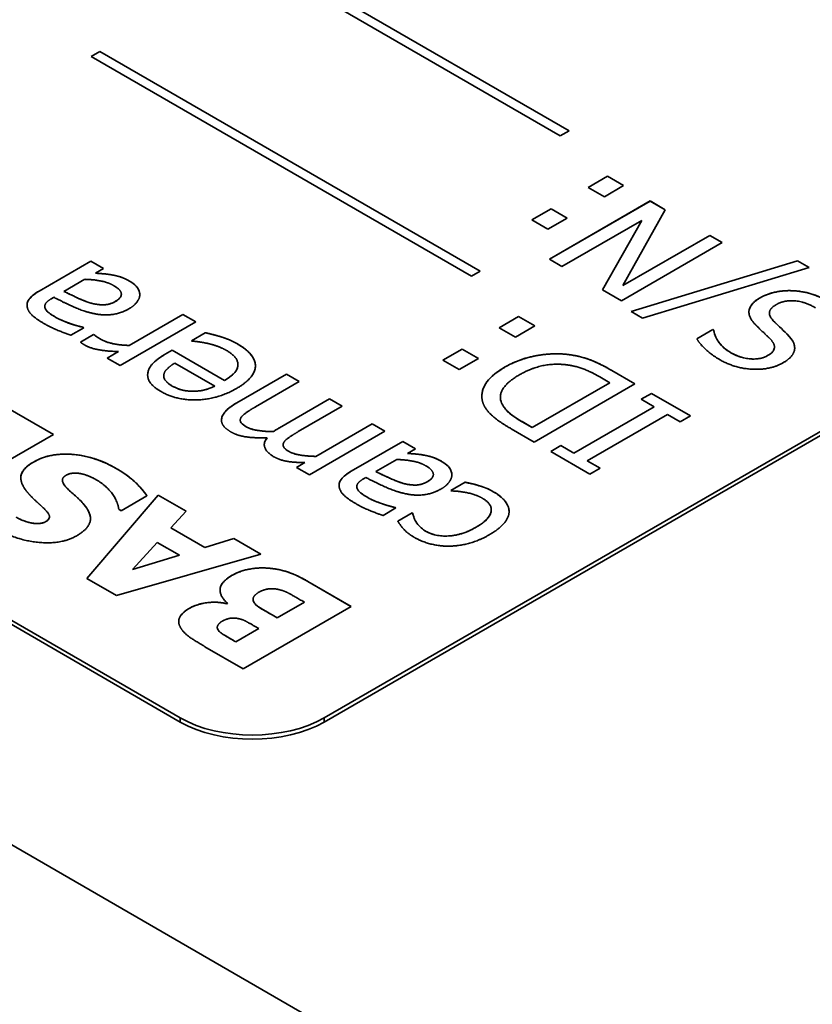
# Model space of a CAD drawing. Header units: millimetres. Extents: x 0 to 297, y 0 to 210.
# Tile 18 of 27: x 193.56 to 197.45, y 170.34 to 175.18. Entities that reach past the tile are written whole.
import ezdxf

# ---------------------------------------------------------------- set-up
doc = ezdxf.new("R2010")
doc.units = ezdxf.units.MM
doc.header["$LTSCALE"] = 0.5
doc.layers.add('Sichtbar (ISO)', color=7, linetype='Continuous', lineweight=35)
doc.layers.add('Sichtbar schmal (ISO)', color=7, linetype='Continuous', lineweight=35)

msp = doc.modelspace()

# ---------------------------------------------------------------- linework, layer by layer
at = {"layer": 'Sichtbar (ISO)'}
for p, q in [((182.7308, 177.3518), (196.1658, 169.5951)), ((196.2116, 174.6067), (193.2297, 176.3283)), ((193.2726, 176.353), (196.2545, 174.6314)), ((193.2726, 176.353), (196.2545, 174.6314)), ((194.345, 171.7486), (186.5669, 176.2393)), ((194.345, 171.7282), (186.5669, 176.2189)), ((193.9073, 174.996), (193.9502, 175.0208)), ((193.9073, 174.996), (193.9502, 175.0207)), ((193.9502, 175.0208), (195.8178, 173.9425)), ((193.9502, 175.0207), (193.9502, 175.0208)), ((193.9502, 175.0207), (195.8178, 173.9425)), ((195.7749, 173.9178), (193.9073, 174.996)), ((200.5322, 174.9125), (195.0521, 171.7486)), ((200.5322, 174.8921), (195.0521, 171.7282)), ((196.2545, 174.6314), (196.2116, 174.6067)), ((196.3484, 174.3531), (196.443, 174.4077)), ((196.3484, 174.3531), (196.443, 174.4077)), ((196.443, 174.4077), (196.5224, 174.3619)), ((196.443, 174.4077), (196.5224, 174.3619)), ((196.443, 174.4077), (196.443, 174.4077)), ((196.4278, 174.3072), (196.3484, 174.3531)), ((196.5224, 174.3619), (196.4278, 174.3072)), ((196.1582, 174.0006), (196.6532, 174.2864)), ((196.1583, 174.0006), (196.6532, 174.2863)), ((196.6532, 174.2864), (196.727, 174.2438)), ((196.6532, 174.2863), (196.6532, 174.2864)), ((196.6532, 174.2863), (196.727, 174.2437)), ((196.0716, 174.1933), (196.1663, 174.2479)), ((196.0716, 174.1933), (196.1663, 174.2479)), ((196.1663, 174.2479), (196.2457, 174.2021)), ((196.1663, 174.2479), (196.2456, 174.2021)), ((196.1663, 174.2479), (196.1663, 174.2479)), ((196.727, 174.2438), (196.5192, 173.8709)), ((196.151, 174.1474), (196.0716, 174.1933)), ((196.2457, 174.2021), (196.151, 174.1474)), ((196.6115, 174.1914), (196.2196, 173.9652)), ((196.419, 173.8501), (196.6115, 174.1914)), ((196.419, 173.8501), (196.6115, 174.1914)), ((196.6115, 174.1914), (196.6115, 174.1914)), ((196.5192, 173.8709), (196.946, 174.1173)), ((196.5192, 173.8709), (196.946, 174.1173)), ((196.946, 174.1173), (197.0074, 174.0819)), ((196.946, 174.1173), (197.0074, 174.0819)), ((196.946, 174.1173), (196.946, 174.1173)), ((197.0074, 174.0819), (196.5124, 173.7961)), ((196.2196, 173.9652), (196.1582, 174.0006)), ((193.6515, 173.8442), (193.9054, 173.9908)), ((193.6515, 173.8441), (193.9054, 173.9907)), ((193.9054, 173.9908), (193.968, 173.9546)), ((193.9054, 173.9907), (193.9054, 173.9908)), ((193.9054, 173.9907), (193.9679, 173.9546)), ((193.968, 173.9546), (193.9286, 173.9319)), ((196.559, 173.7438), (197.3772, 173.9925)), ((196.559, 173.7438), (197.3772, 173.9925)), ((197.4334, 173.9601), (196.6159, 173.7109)), ((197.3772, 173.9925), (197.4334, 173.9601)), ((197.3772, 173.9925), (197.4333, 173.9601)), ((197.3772, 173.9925), (197.3772, 173.9925)), ((193.8765, 173.9018), (193.7734, 173.8423)), ((193.9286, 173.9319), (193.9286, 173.9319)), ((194.0057, 173.924), (194.0057, 173.9241)), ((195.8178, 173.9425), (195.7749, 173.9178)), ((196.5192, 173.8709), (196.5192, 173.8709)), ((193.7237, 173.8136), (193.7116, 173.8067)), ((193.7734, 173.8423), (193.7734, 173.8423)), ((194.0553, 173.8287), (194.0553, 173.8288)), ((196.5124, 173.7961), (196.419, 173.8501)), ((193.679, 173.7686), (193.679, 173.7686)), ((194.0943, 173.5774), (194.3578, 173.7295)), ((194.0943, 173.5773), (194.3578, 173.7295)), ((194.3578, 173.7295), (194.4204, 173.6934)), ((194.3578, 173.7295), (194.4204, 173.6934)), ((194.3578, 173.7295), (194.3578, 173.7295)), ((195.9117, 173.6642), (196.0063, 173.7188)), ((195.9117, 173.6642), (196.0063, 173.7188)), ((196.0063, 173.7188), (196.0857, 173.673)), ((196.0063, 173.7188), (196.0857, 173.673)), ((196.0063, 173.7188), (196.0063, 173.7188)), ((196.6159, 173.7109), (196.559, 173.7438)), ((197.2385, 173.7359), (197.2385, 173.7359)), ((193.8717, 173.6642), (193.8079, 173.6274)), ((193.8681, 173.6663), (193.8717, 173.6642)), ((193.8681, 173.6663), (193.8717, 173.6642)), ((193.8681, 173.6663), (193.8681, 173.6663)), ((194.4204, 173.6934), (194.049, 173.479)), ((195.9911, 173.6183), (195.9117, 173.6642)), ((196.0857, 173.673), (195.9911, 173.6183)), ((193.854, 173.5938), (193.919, 173.6313)), ((193.8541, 173.5938), (193.919, 173.6313)), ((193.919, 173.6313), (193.9222, 173.6295)), ((193.919, 173.6313), (193.9222, 173.6295)), ((193.919, 173.6313), (193.919, 173.6313)), ((193.9222, 173.6295), (193.9222, 173.6295)), ((194.3996, 173.6003), (194.4677, 173.6397)), ((194.3996, 173.6003), (194.4677, 173.6396)), ((194.4677, 173.6396), (194.4677, 173.6397)), ((196.8822, 173.6095), (196.9609, 173.6549)), ((196.8823, 173.6094), (196.9609, 173.6548)), ((196.9609, 173.6549), (196.9657, 173.6521)), ((196.9609, 173.6548), (196.9609, 173.6549)), ((196.9609, 173.6548), (196.9657, 173.652)), ((196.9657, 173.652), (196.9657, 173.6521)), ((197.3247, 173.6342), (197.3247, 173.6342)), ((194.0943, 173.5773), (194.0943, 173.5774)), ((194.4032, 173.5982), (194.3996, 173.6003)), ((197.2635, 173.569), (197.2635, 173.569)), ((193.9864, 173.5151), (194.0418, 173.5471)), ((193.9864, 173.5151), (194.0418, 173.547)), ((194.049, 173.479), (193.9864, 173.5151)), ((194.0418, 173.547), (194.0418, 173.5471)), ((194.2704, 173.5336), (194.3045, 173.5533)), ((194.2704, 173.5336), (194.3045, 173.5533)), ((194.3045, 173.5533), (194.5616, 173.4049)), ((194.3045, 173.5533), (194.3045, 173.5533)), ((194.3045, 173.5533), (194.5616, 173.4048)), ((195.6349, 173.5044), (195.7295, 173.559)), ((195.6349, 173.5044), (195.7295, 173.559)), ((195.809, 173.5132), (195.7143, 173.4585)), ((195.7295, 173.559), (195.809, 173.5132)), ((195.7295, 173.559), (195.8089, 173.5132)), ((195.7295, 173.559), (195.7295, 173.559)), ((196.249, 173.5328), (196.249, 173.5329)), ((194.5139, 173.3773), (194.3177, 173.4905)), ((194.628, 173.483), (194.628, 173.483)), ((195.7143, 173.4585), (195.6349, 173.5044)), ((194.1846, 173.4363), (194.1846, 173.4364)), ((194.2636, 173.428), (194.2636, 173.428)), ((194.6218, 173.2946), (194.8665, 173.4359)), ((194.6218, 173.2946), (194.8665, 173.4359)), ((194.8665, 173.4359), (194.929, 173.3998)), ((194.8665, 173.4359), (194.8665, 173.4359)), ((194.8665, 173.4359), (194.929, 173.3997)), ((196.4552, 173.3939), (196.405, 173.4229)), ((196.464, 173.4546), (196.5779, 173.3888)), ((196.464, 173.4546), (196.5779, 173.3888)), ((194.5139, 173.3773), (194.5139, 173.3773)), ((194.5616, 173.4048), (194.5616, 173.4049)), ((194.929, 173.3998), (194.714, 173.2756)), ((196.0741, 173.1739), (196.4552, 173.3939)), ((196.0741, 173.1739), (196.4552, 173.3939)), ((196.5779, 173.3888), (196.0829, 173.103)), ((196.4552, 173.3939), (196.4552, 173.3939)), ((193.368, 173.3442), (193.7217, 173.14)), ((193.368, 173.3442), (193.7217, 173.14)), ((194.4092, 173.352), (194.4092, 173.3521)), ((195.9171, 173.3233), (195.9171, 173.3233)), ((196.6088, 173.3126), (196.6593, 173.3418)), ((196.6088, 173.3126), (196.6593, 173.3418)), ((196.6593, 173.3418), (196.8511, 173.2311)), ((196.6593, 173.3418), (196.6593, 173.3418)), ((196.6593, 173.3418), (196.851, 173.2311)), ((194.8324, 173.173), (195.077, 173.3143)), ((194.8324, 173.173), (195.077, 173.3143)), ((195.1396, 173.2782), (194.9246, 173.1541)), ((195.077, 173.3143), (195.1396, 173.2782)), ((195.077, 173.3143), (195.077, 173.3143)), ((195.077, 173.3143), (195.1396, 173.2782)), ((195.9229, 173.2955), (195.9229, 173.2955)), ((196.2779, 173.0489), (196.6718, 173.2763)), ((196.2779, 173.0488), (196.6718, 173.2762)), ((196.6718, 173.2763), (196.6088, 173.3126)), ((196.6718, 173.2762), (196.6718, 173.2763)), ((196.7375, 173.2383), (196.3437, 173.0109)), ((196.8005, 173.2019), (196.7375, 173.2383)), ((196.8511, 173.2311), (196.8005, 173.2019)), ((194.5476, 173.2156), (194.5476, 173.2157)), ((194.6394, 173.2105), (194.6394, 173.2105)), ((195.01, 173.0325), (195.2876, 173.1927)), ((195.01, 173.0324), (195.2876, 173.1927)), ((195.2876, 173.1927), (195.3502, 173.1566)), ((195.2876, 173.1927), (195.2876, 173.1927)), ((195.2876, 173.1927), (195.3502, 173.1566)), ((196.024, 173.2029), (196.0741, 173.1739)), ((196.024, 173.2028), (196.0741, 173.1739)), ((196.0741, 173.1739), (196.0741, 173.1739)), ((193.7217, 173.14), (193.1914, 172.8338)), ((194.8019, 173.154), (194.8019, 173.1541)), ((195.3502, 173.1566), (194.9788, 172.9422)), ((196.0829, 173.103), (195.9702, 173.1681)), ((194.7714, 173.1239), (194.7714, 173.1239)), ((194.8499, 173.0889), (194.8499, 173.0889)), ((195.1841, 172.9593), (195.438, 173.1059)), ((195.1841, 172.9593), (195.438, 173.1058)), ((195.438, 173.1059), (195.5006, 173.0698)), ((195.438, 173.1058), (195.438, 173.1059)), ((195.438, 173.1058), (195.5006, 173.0697)), ((196.1644, 173.056), (196.2149, 173.0852)), ((196.1644, 173.056), (196.2149, 173.0852)), ((196.2149, 173.0852), (196.2779, 173.0489)), ((196.2149, 173.0852), (196.2149, 173.0852)), ((196.2149, 173.0852), (196.2779, 173.0488)), ((195.01, 173.0324), (195.01, 173.0325)), ((195.5006, 173.0698), (195.4613, 173.0471)), ((195.4613, 173.047), (195.4613, 173.0471)), ((195.5383, 173.0391), (195.5383, 173.0392)), ((196.3561, 172.9453), (196.1644, 173.056)), ((196.2779, 173.0488), (196.2779, 173.0489)), ((194.9162, 172.9783), (194.9571, 173.0019)), ((194.9162, 172.9783), (194.9571, 173.0019)), ((194.9571, 173.0019), (194.9571, 173.0019)), ((195.4092, 173.017), (195.3061, 172.9574)), ((196.3437, 173.0109), (196.4066, 172.9745)), ((196.3437, 173.0108), (196.3437, 173.0109)), ((196.3437, 173.0108), (196.4066, 172.9745)), ((194.9788, 172.9422), (194.9162, 172.9783)), ((195.3061, 172.9574), (195.3061, 172.9574)), ((195.588, 172.9438), (195.588, 172.9439)), ((196.4066, 172.9745), (196.3561, 172.9453)), ((193.7658, 172.9157), (193.7658, 172.9157)), ((195.2563, 172.9287), (195.2443, 172.9218)), ((195.6735, 172.8648), (195.7437, 172.9053)), ((195.6735, 172.8648), (195.7437, 172.9053)), ((195.7437, 172.9053), (195.7437, 172.9053)), ((195.8119, 172.8886), (195.8119, 172.8887)), ((193.8855, 172.4331), (194.2366, 172.8427)), ((193.8855, 172.4331), (194.2366, 172.8427)), ((194.1812, 172.8385), (194.0548, 172.7656)), ((194.2366, 172.8427), (194.3737, 172.7636)), ((194.2366, 172.8427), (194.2366, 172.8427)), ((194.2366, 172.8427), (194.3737, 172.7636)), ((195.2117, 172.8837), (195.2117, 172.8837)), ((195.6771, 172.8627), (195.6735, 172.8648)), ((194.0548, 172.7656), (194.0428, 172.7725)), ((194.3737, 172.7636), (194.2985, 172.682)), ((195.4043, 172.7794), (195.3406, 172.7425)), ((195.4007, 172.7814), (195.4043, 172.7794)), ((195.4007, 172.7814), (195.4043, 172.7793)), ((195.4007, 172.7814), (195.4007, 172.7814)), ((195.4132, 172.7145), (195.4834, 172.755)), ((195.4132, 172.7145), (195.4834, 172.755)), ((195.4834, 172.755), (195.487, 172.753)), ((195.4834, 172.755), (195.4834, 172.755)), ((195.4834, 172.755), (195.487, 172.7529)), ((195.487, 172.7529), (195.487, 172.753)), ((195.8726, 172.7703), (195.8726, 172.7704)), ((193.7023, 172.7359), (193.7023, 172.736)), ((195.5018, 172.7124), (195.5018, 172.7124)), ((194.2985, 172.682), (194.4652, 172.5857)), ((194.2985, 172.6819), (194.2985, 172.682)), ((194.2985, 172.6819), (194.4652, 172.5856)), ((194.2314, 172.6095), (194.1102, 172.477)), ((194.3402, 172.5467), (194.2314, 172.6095)), ((194.4652, 172.5857), (194.6071, 172.6289)), ((194.4652, 172.5856), (194.6071, 172.6288)), ((194.6071, 172.6289), (194.7403, 172.5519)), ((194.6071, 172.6288), (194.6071, 172.6289)), ((194.6071, 172.6288), (194.7402, 172.5519)), ((194.7403, 172.5519), (194.0307, 172.3492)), ((194.1102, 172.477), (194.3402, 172.5467)), ((194.1102, 172.477), (194.3402, 172.5467)), ((194.3402, 172.5467), (194.3402, 172.5467)), ((194.4652, 172.5856), (194.4652, 172.5857)), ((194.1102, 172.477), (194.1102, 172.477)), ((194.0307, 172.3492), (193.8855, 172.4331)), ((194.9715, 172.4185), (195.1834, 172.2961)), ((194.9715, 172.4184), (195.1833, 172.2961)), ((194.5744, 172.3088), (194.577, 172.3103)), ((194.5744, 172.3087), (194.577, 172.3102)), ((194.5744, 172.3087), (194.5744, 172.3088)), ((194.577, 172.3102), (194.577, 172.3103)), ((194.7025, 172.3312), (194.7025, 172.3313)), ((194.7119, 172.3087), (194.7119, 172.3088)), ((194.8206, 172.2396), (194.9543, 172.3167)), ((194.8206, 172.2395), (194.9543, 172.3167)), ((194.9543, 172.3167), (194.947, 172.3209)), ((194.9543, 172.3167), (194.9543, 172.3167)), ((195.1834, 172.2961), (194.653, 171.9899)), ((194.7962, 172.2537), (194.8206, 172.2396)), ((194.7962, 172.2537), (194.8206, 172.2395)), ((194.8206, 172.2395), (194.8206, 172.2396)), ((194.5265, 172.1924), (194.5265, 172.1924)), ((194.5306, 172.1802), (194.5306, 172.1803)), ((194.6174, 172.1222), (194.73, 172.1872)), ((194.6174, 172.1222), (194.73, 172.1872)), ((194.73, 172.1872), (194.7132, 172.1969)), ((194.73, 172.1872), (194.73, 172.1872)), ((194.6083, 172.1274), (194.6174, 172.1222)), ((194.6083, 172.1274), (194.6174, 172.1222)), ((194.6174, 172.1222), (194.6174, 172.1222)), ((194.653, 171.9899), (194.4661, 172.0979))]:
    msp.add_line(p, q, dxfattribs=at)
for centre in [(194.6986, 171.9527), (194.6986, 171.9323)]:
    msp.add_ellipse(centre, major_axis=(-0.5, 0), ratio=0.57735, start_param=0.785398, end_param=2.356194, dxfattribs=at)
for points, degree in [([(194.0189, 173.8706), (193.9896, 173.8875), (193.9162, 173.9007), (193.8765, 173.9018)], 2), ([(193.9286, 173.9319), (193.9419, 173.9308), (193.9876, 173.9275), (194.0057, 173.9241)], 2), ([(194.0057, 173.9241), (194.0309, 173.9197), (194.071, 173.9072), (194.0991, 173.891)], 2), ([(194.0249, 173.7925), (194.057, 173.8111), (194.0534, 173.8507), (194.0189, 173.8706)], 2), ([(194.0991, 173.891), (194.122, 173.8778), (194.146, 173.8439), (194.146, 173.8259)], 2), ([(193.5933, 173.7638), (193.5881, 173.7844), (193.6166, 173.824), (193.6515, 173.8442)], 2), ([(193.7116, 173.8067), (193.69, 173.7942), (193.6763, 173.771), (193.6808, 173.7596)], 2), ([(193.9174, 173.7342), (193.8717, 173.7439), (193.7758, 173.7867), (193.7237, 173.8136)], 2), ([(193.7734, 173.8423), (193.7979, 173.8305), (193.8725, 173.7953), (193.9002, 173.7867)], 2), ([(194.146, 173.8259), (194.1456, 173.8085), (194.1188, 173.7722), (194.0939, 173.7578)], 2), ([(197.167, 173.6826), (197.1317, 173.7211), (197.1474, 173.7848), (197.1935, 173.8114)], 2), ([(197.1935, 173.8114), (197.2228, 173.8283), (197.3026, 173.8471), (197.3435, 173.8461)], 2), ([(197.3435, 173.8461), (197.3889, 173.845), (197.4723, 173.8237), (197.5176, 173.7975)], 2), ([(193.6775, 173.6832), (193.639, 173.7055), (193.5985, 173.7427), (193.5933, 173.7638)], 2), ([(193.679, 173.7686), (193.679, 173.7656), (193.6796, 173.7626), (193.6808, 173.7596)], 3), ([(193.6808, 173.7596), (193.6852, 173.7483), (193.7149, 173.7256), (193.7333, 173.7149)], 2), ([(193.9002, 173.7867), (193.9327, 173.7768), (193.9968, 173.7763), (194.0249, 173.7925)], 2), ([(194.0939, 173.7578), (194.0554, 173.7356), (193.9684, 173.7228), (193.9174, 173.7342)], 2), ([(197.2725, 173.7778), (197.2428, 173.7607), (197.2352, 173.7225), (197.2577, 173.6989)], 2), ([(197.4655, 173.7618), (197.4109, 173.7933), (197.3098, 173.7994), (197.2725, 173.7778)], 2), ([(193.7333, 173.7149), (193.755, 173.7024), (193.8264, 173.676), (193.8681, 173.6663)], 2), ([(193.8079, 173.6274), (193.7858, 173.6346), (193.7092, 173.6649), (193.6775, 173.6832)], 2), ([(197.2424, 173.609), (197.2272, 173.6243), (197.1811, 173.6676), (197.167, 173.6826)], 2), ([(197.2577, 173.6989), (197.2741, 173.6819), (197.3034, 173.6549), (197.3247, 173.6342)], 2), ([(193.9222, 173.6295), (193.9274, 173.6242), (193.9423, 173.6147), (193.9531, 173.6084)], 2), ([(194.4677, 173.6397), (194.483, 173.636), (194.5287, 173.6244), (194.5452, 173.6191)], 2), ([(194.5452, 173.6191), (194.5684, 173.6117), (194.6033, 173.5975), (194.6258, 173.5846)], 2), ([(196.9974, 173.5059), (196.9557, 173.53), (196.8983, 173.5821), (196.8822, 173.6095)], 2), ([(196.9657, 173.6521), (196.9677, 173.6259), (197.0094, 173.5648), (197.0499, 173.5414)], 2), ([(197.23, 173.5273), (197.2613, 173.5453), (197.2653, 173.5861), (197.2424, 173.609)], 2), ([(197.3247, 173.6342), (197.3435, 173.6155), (197.3636, 173.5803), (197.3628, 173.5618)], 2), ([(193.8773, 173.5781), (193.8677, 173.5836), (193.8589, 173.5897), (193.854, 173.5938)], 2), ([(194.0418, 173.5471), (193.9772, 173.5491), (193.9014, 173.5642), (193.8773, 173.5781)], 2), ([(193.9531, 173.6084), (193.9784, 173.5938), (194.0502, 173.5779), (194.0943, 173.5774)], 2), ([(194.4794, 173.5871), (194.4545, 173.5922), (194.4172, 173.5975), (194.4032, 173.5982)], 2), ([(194.572, 173.5526), (194.5516, 173.5644), (194.5026, 173.582), (194.4794, 173.5871)], 2), ([(194.6258, 173.5846), (194.7148, 173.5332), (194.7128, 173.419), (194.6206, 173.3657)], 2), ([(197.3628, 173.5618), (197.3616, 173.5435), (197.3343, 173.5083), (197.3054, 173.4916)], 2), ([(194.1846, 173.4364), (194.1858, 173.4602), (194.2259, 173.5079), (194.2704, 173.5336)], 2), ([(194.5616, 173.4049), (194.6262, 173.4421), (194.6298, 173.5193), (194.572, 173.5526)], 2), ([(195.9405, 173.4715), (196.0083, 173.5106), (196.1724, 173.5419), (196.249, 173.5329)], 2), ([(196.249, 173.5329), (196.3104, 173.5248), (196.4038, 173.4893), (196.464, 173.4546)], 2), ([(197.0499, 173.5414), (197.0956, 173.515), (197.1951, 173.5071), (197.23, 173.5273)], 2), ([(194.3177, 173.4905), (194.2933, 173.4755), (194.2668, 173.4482), (194.2644, 173.4352)], 2), ([(195.8322, 173.2932), (195.8162, 173.339), (195.8683, 173.4298), (195.9405, 173.4715)], 2), ([(196.2354, 173.4828), (196.1776, 173.4893), (196.0661, 173.4648), (196.0083, 173.4314)], 2), ([(196.405, 173.4229), (196.3613, 173.4481), (196.2811, 173.4782), (196.2354, 173.4828)], 2), ([(197.3054, 173.4916), (197.2453, 173.4568), (197.07, 173.464), (196.9974, 173.5059)], 2), ([(194.2507, 173.3504), (194.2162, 173.3704), (194.183, 173.4127), (194.1846, 173.4364)], 2), ([(194.1844, 173.4322), (194.1844, 173.4336), (194.1845, 173.4349), (194.1846, 173.4363)], 3), ([(194.2644, 173.4352), (194.2612, 173.4208), (194.2804, 173.3926), (194.3057, 173.378)], 2), ([(196.0083, 173.4314), (195.9514, 173.3985), (195.9084, 173.3302), (195.9229, 173.2955)], 2), ([(194.3057, 173.378), (194.3306, 173.3636), (194.3803, 173.3521), (194.4092, 173.3521)], 2), ([(194.4092, 173.3521), (194.4381, 173.3525), (194.4882, 173.3648), (194.5139, 173.3773)], 2), ([(194.6206, 173.3657), (194.5299, 173.3134), (194.3274, 173.3062), (194.2507, 173.3504)], 2), ([(195.9171, 173.3233), (195.9171, 173.314), (195.919, 173.3047), (195.9229, 173.2955)], 3), ([(194.5476, 173.2157), (194.5496, 173.234), (194.5837, 173.2726), (194.6218, 173.2946)], 2), ([(194.714, 173.2756), (194.6884, 173.2608), (194.6486, 173.2333), (194.643, 173.2226)], 2), ([(195.9702, 173.1681), (195.9004, 173.2084), (195.8419, 173.2663), (195.8322, 173.2932)], 2), ([(195.9229, 173.2955), (195.9337, 173.2712), (195.9794, 173.2286), (196.024, 173.2029)], 2), ([(194.643, 173.2226), (194.6362, 173.2113), (194.6478, 173.1897), (194.6691, 173.1774)], 2), ([(194.5937, 173.1524), (194.5696, 173.1663), (194.5452, 173.1976), (194.5476, 173.2157)], 2), ([(194.5472, 173.2098), (194.5472, 173.2117), (194.5473, 173.2137), (194.5476, 173.2156)], 3), ([(194.6691, 173.1774), (194.6884, 173.1663), (194.7561, 173.1545), (194.8019, 173.1541)], 2), ([(194.7714, 173.1239), (194.7112, 173.1221), (194.625, 173.1344), (194.5937, 173.1524)], 2), ([(194.8019, 173.1541), (194.8071, 173.1575), (194.8219, 173.167), (194.8324, 173.173)], 2), ([(194.9246, 173.1541), (194.8989, 173.1392), (194.8592, 173.1117), (194.8536, 173.101)], 2), ([(194.8043, 173.0309), (194.7714, 173.0498), (194.7505, 173.0966), (194.7714, 173.1239)], 2), ([(194.8536, 173.101), (194.8468, 173.0897), (194.8584, 173.0681), (194.8797, 173.0559)], 2), ([(193.6242, 173.0048), (193.7033, 173.0504), (193.9237, 173.0343), (194.0294, 172.9733)], 2), ([(194.9571, 173.0019), (194.9082, 173.0019), (194.8332, 173.0142), (194.8043, 173.0309)], 2), ([(194.8797, 173.0559), (194.8997, 173.0443), (194.9695, 173.0332), (195.01, 173.0325)], 2), ([(195.4613, 173.0471), (195.4745, 173.0459), (195.5203, 173.0427), (195.5383, 173.0392)], 2), ([(195.5383, 173.0392), (195.5636, 173.0348), (195.6037, 173.0223), (195.6318, 173.0061)], 2), ([(193.5907, 172.8599), (193.5558, 172.9033), (193.5692, 172.973), (193.6242, 173.0048)], 2), ([(195.5516, 172.9857), (195.5223, 173.0026), (195.4489, 173.0158), (195.4092, 173.017)], 2), ([(195.5576, 172.9076), (195.5897, 172.9262), (195.586, 172.9658), (195.5516, 172.9857)], 2), ([(195.6318, 173.0061), (195.6546, 172.9929), (195.6787, 172.9591), (195.6787, 172.941)], 2), ([(193.7832, 172.9393), (193.763, 172.9276), (193.7694, 172.8951), (193.7853, 172.8795)], 2), ([(193.8618, 172.9465), (193.8421, 172.9509), (193.8008, 172.9494), (193.7832, 172.9393)], 2), ([(193.9323, 172.9177), (193.9207, 172.9244), (193.8782, 172.943), (193.8618, 172.9465)], 2), ([(194.0294, 172.9733), (194.0905, 172.938), (194.1588, 172.8713), (194.1812, 172.8385)], 2), ([(195.126, 172.8789), (195.1208, 172.8995), (195.1492, 172.9391), (195.1841, 172.9593)], 2), ([(195.3061, 172.9574), (195.3305, 172.9456), (195.4051, 172.9104), (195.4328, 172.9019)], 2), ([(195.6787, 172.941), (195.6783, 172.9236), (195.6514, 172.8873), (195.6266, 172.8729)], 2), ([(194.0428, 172.7725), (194.0368, 172.8152), (193.9774, 172.8916), (193.9323, 172.9177)], 2), ([(195.2443, 172.9218), (195.2226, 172.9093), (195.209, 172.8861), (195.2134, 172.8748)], 2), ([(195.4501, 172.8493), (195.4043, 172.859), (195.3085, 172.9019), (195.2563, 172.9287)], 2), ([(195.4328, 172.9019), (195.4653, 172.8919), (195.5295, 172.8914), (195.5576, 172.9076)], 2), ([(195.7437, 172.9053), (195.7573, 172.9026), (195.7978, 172.8935), (195.8119, 172.8887)], 2), ([(195.8119, 172.8887), (195.8327, 172.8822), (195.8628, 172.8704), (195.8825, 172.859)], 2), ([(193.6676, 172.7837), (193.647, 172.8025), (193.6091, 172.8378), (193.5907, 172.8599)], 2), ([(193.7853, 172.8795), (193.8051, 172.8596), (193.8541, 172.8169), (193.8717, 172.7959)], 2), ([(195.2102, 172.7983), (195.1717, 172.8206), (195.1312, 172.8579), (195.126, 172.8789)], 2), ([(195.2117, 172.8837), (195.2117, 172.8807), (195.2123, 172.8777), (195.2134, 172.8747)], 3), ([(195.2134, 172.8748), (195.2178, 172.8634), (195.2475, 172.8407), (195.266, 172.8301)], 2), ([(195.6266, 172.8729), (195.5881, 172.8507), (195.501, 172.8379), (195.4501, 172.8493)], 2), ([(195.8291, 172.8268), (195.7986, 172.8444), (195.718, 172.8618), (195.6771, 172.8627)], 2), ([(195.8825, 172.859), (195.921, 172.8368), (195.9611, 172.7863), (195.9599, 172.7592)], 2), ([(193.8717, 172.7959), (193.9117, 172.748), (193.8915, 172.6748), (193.8365, 172.643)], 2), ([(195.3406, 172.7425), (195.3185, 172.7497), (195.2419, 172.78), (195.2102, 172.7983)], 2), ([(195.266, 172.8301), (195.2876, 172.8176), (195.359, 172.7912), (195.4007, 172.7814)], 2), ([(195.7978, 172.6846), (195.8632, 172.7224), (195.8797, 172.7976), (195.8291, 172.8268)], 2), ([(193.6839, 172.7122), (193.7045, 172.7241), (193.6994, 172.7544), (193.6676, 172.7837)], 2), ([(195.487, 172.753), (195.4882, 172.7458), (195.4946, 172.7254), (195.5018, 172.7124)], 2), ([(195.9599, 172.7592), (195.9591, 172.7323), (195.9114, 172.6756), (195.8624, 172.6474)], 2), ([(193.5391, 172.7338), (193.5567, 172.7236), (193.5894, 172.7107), (193.6117, 172.7058)], 2), ([(193.6117, 172.7058), (193.6298, 172.7018), (193.6702, 172.7043), (193.6839, 172.7122)], 2), ([(195.4942, 172.6348), (195.4637, 172.6524), (195.424, 172.6953), (195.4132, 172.7145)], 2), ([(195.5018, 172.7124), (195.5086, 172.7011), (195.5339, 172.6749), (195.5499, 172.6656)], 2), ([(193.8365, 172.643), (193.7621, 172.6001), (193.5438, 172.6194), (193.4493, 172.674)], 2), ([(195.5499, 172.6656), (195.5985, 172.6376), (195.7309, 172.646), (195.7978, 172.6846)], 2), ([(195.8624, 172.6474), (195.8135, 172.6191), (195.716, 172.5929), (195.6699, 172.5918)], 2), ([(195.6699, 172.5918), (195.6234, 172.5904), (195.5319, 172.6131), (195.4942, 172.6348)], 2), ([(194.5972, 172.447), (194.6367, 172.4698), (194.7265, 172.4869), (194.7712, 172.484)], 2), ([(194.7712, 172.484), (194.8249, 172.4802), (194.9161, 172.4505), (194.9715, 172.4185)], 2), ([(194.577, 172.3103), (194.5379, 172.3448), (194.543, 172.4157), (194.5972, 172.447)], 2), ([(194.7325, 172.3663), (194.7076, 172.352), (194.6995, 172.3244), (194.7119, 172.3088)], 2), ([(194.8249, 172.3795), (194.7987, 172.3852), (194.7519, 172.3775), (194.7325, 172.3663)], 2), ([(194.947, 172.3209), (194.8954, 172.3507), (194.8546, 172.3728), (194.8249, 172.3795)], 2), ([(194.3879, 172.2855), (194.4266, 172.3078), (194.5258, 172.3204), (194.5744, 172.3088)], 2), ([(194.7119, 172.3088), (194.7192, 172.2991), (194.7609, 172.274), (194.7962, 172.2537)], 2), ([(194.3445, 172.1949), (194.3307, 172.2202), (194.3544, 172.2661), (194.3879, 172.2855)], 2), ([(194.5495, 172.2224), (194.5366, 172.215), (194.5228, 172.1917), (194.5306, 172.1803)], 2), ([(194.629, 172.2361), (194.6053, 172.2408), (194.5671, 172.2326), (194.5495, 172.2224)], 2), ([(194.7132, 172.1969), (194.6793, 172.2165), (194.6505, 172.2316), (194.629, 172.2361)], 2), ([(194.4661, 172.0979), (194.4076, 172.1316), (194.3565, 172.1716), (194.3445, 172.1949)], 2), ([(194.5265, 172.1924), (194.5265, 172.1882), (194.5279, 172.1841), (194.5306, 172.1802)], 3), ([(194.5306, 172.1803), (194.5374, 172.1693), (194.5727, 172.148), (194.6083, 172.1274)], 2)]:
    msp.add_open_spline(points, degree=degree, dxfattribs=at)
for points, knots in [([(193.9286, 173.9319), (193.9406, 173.9309), (193.9527, 173.93), (193.9785, 173.9281), (193.9925, 173.9266), (194.0057, 173.924)], [-0.01560679, -0.01560679, -0.01560679, -0.01560679, -0.00831834, -0.00831834, 0, 0, 0, 0]), ([(194.0057, 173.924), (194.0301, 173.9198), (194.0447, 173.9153), (194.0659, 173.9087), (194.0827, 173.9004), (194.0991, 173.8909)], [-0.01982732, -0.01982732, -0.01982732, -0.01982732, -0.01394493, -0.01394493, 0, 0, 0, 0]), ([(194.0991, 173.8909), (194.1185, 173.8797), (194.1285, 173.8686), (194.142, 173.8496), (194.146, 173.838), (194.146, 173.8259)], [-0.02132594, -0.02132594, -0.02132594, -0.02132594, -0.01258834, -0.01258834, -0.00001414, -0.00001414, -0.00001414, -0.00001414]), ([(193.5919, 173.7748), (193.5919, 173.7779), (193.5923, 173.781), (193.5944, 173.7908), (193.5975, 173.7974), (193.6131, 173.8192), (193.6316, 173.8327), (193.6515, 173.8441)], [-0.02806222, -0.02806222, -0.02806222, -0.02806222, -0.02445745, -0.02445745, -0.01684085, -0.01684085, 0, 0, 0, 0]), ([(193.7734, 173.8423), (193.7929, 173.8329), (193.8157, 173.8221), (193.8518, 173.805), (193.873, 173.7951), (193.9002, 173.7867)], [-0.0402343, -0.0402343, -0.0402343, -0.0402343, -0.01849151, -0.01849151, 0, 0, 0, 0]), ([(194.0249, 173.7925), (194.0308, 173.7959), (194.0363, 173.7996), (194.045, 173.8071), (194.0485, 173.8108), (194.0538, 173.8193), (194.0553, 173.824), (194.0553, 173.8287)], [-0.04853956, -0.04853956, -0.04853956, -0.04853956, -0.03841106, -0.03841106, -0.02944003, -0.02944003, -0.01933304, -0.01933304, -0.01933304, -0.01933304]), ([(197.1381, 173.7411), (197.1381, 173.7412), (197.1381, 173.7413), (197.1382, 173.756), (197.1446, 173.7676), (197.1603, 173.7891), (197.1755, 173.801), (197.1935, 173.8114)], [-0.02430162, -0.02430162, -0.02430162, -0.02430162, -0.0242507, -0.0242507, -0.01530085, -0.01530085, 0, 0, 0, 0]), ([(197.1935, 173.8114), (197.2043, 173.8176), (197.2162, 173.823), (197.2442, 173.8332), (197.2589, 173.837), (197.2945, 173.8444), (197.3186, 173.8467), (197.3435, 173.8461)], [-0.02935777, -0.02935777, -0.02935777, -0.02935777, -0.02270831, -0.02270831, -0.01494996, -0.01494996, 0, 0, 0, 0]), ([(197.3435, 173.8461), (197.3865, 173.845), (197.4166, 173.8379), (197.4615, 173.8264), (197.4909, 173.8129), (197.5176, 173.7975)], [-0.03286023, -0.03286023, -0.03286023, -0.03286023, -0.02264363, -0.02264363, 0, 0, 0, 0]), ([(193.6808, 173.7596), (193.6823, 173.7557), (193.6847, 173.7519), (193.6925, 173.7427), (193.6979, 173.7385), (193.7102, 173.7291), (193.7214, 173.7218), (193.7333, 173.7149)], [-0.01357027, -0.01357027, -0.01357027, -0.01357027, -0.01221343, -0.01221343, -0.0101338, -0.0101338, 0, 0, 0, 0]), ([(193.9002, 173.7867), (193.9122, 173.783), (193.925, 173.7801), (193.952, 173.7765), (193.9623, 173.7765), (193.976, 173.7766), (193.9852, 173.7777), (194.0057, 173.7828), (194.016, 173.7873), (194.0249, 173.7925)], [-0.01819504, -0.01819504, -0.01819504, -0.01819504, -0.01580909, -0.01580909, -0.01336056, -0.01336056, -0.00759544, -0.00759544, 0, 0, 0, 0]), ([(193.7333, 173.7149), (193.7512, 173.7046), (193.7732, 173.6957), (193.8152, 173.6801), (193.8411, 173.6726), (193.8681, 173.6663)], [-0.0299147, -0.0299147, -0.0299147, -0.0299147, -0.01745693, -0.01745693, 0, 0, 0, 0]), ([(197.2385, 173.7359), (197.2385, 173.7333), (197.2388, 173.7306), (197.2421, 173.7177), (197.2492, 173.7078), (197.2577, 173.6988)], [-0.01356182, -0.01356182, -0.01356182, -0.01356182, -0.0106093, -0.0106093, 0, 0, 0, 0]), ([(197.2577, 173.6988), (197.2677, 173.6885), (197.278, 173.6784), (197.3004, 173.6576), (197.3135, 173.645), (197.3247, 173.6342)], [-0.02525418, -0.02525418, -0.02525418, -0.02525418, -0.01308476, -0.01308476, 0, 0, 0, 0]), ([(193.9222, 173.6295), (193.9273, 173.6242), (193.9328, 173.6207), (193.9406, 173.6157), (193.9471, 173.6118), (193.9531, 173.6084)], [-0.006945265, -0.006945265, -0.006945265, -0.006945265, -0.005096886, -0.005096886, 0, 0, 0, 0]), ([(194.4677, 173.6396), (194.4826, 173.636), (194.4994, 173.6318), (194.5189, 173.6268), (194.5327, 173.6231), (194.5452, 173.619)], [-0.01281112, -0.01281112, -0.01281112, -0.01281112, -0.00855628, -0.00855628, 0, 0, 0, 0]), ([(194.5452, 173.619), (194.5591, 173.6146), (194.5728, 173.6098), (194.5997, 173.599), (194.6139, 173.5914), (194.6258, 173.5845)], [-0.01956413, -0.01956413, -0.01956413, -0.01956413, -0.01005723, -0.01005723, 0, 0, 0, 0]), ([(196.9657, 173.652), (196.9675, 173.628), (196.981, 173.6059), (197.0039, 173.5736), (197.024, 173.5563), (197.0499, 173.5413)], [-0.03627954, -0.03627954, -0.03627954, -0.03627954, -0.02201707, -0.02201707, 0, 0, 0, 0]), ([(197.3247, 173.6342), (197.3426, 173.6164), (197.3502, 173.6038), (197.3602, 173.5861), (197.3633, 173.5741), (197.3628, 173.5618)], [-0.01932101, -0.01932101, -0.01932101, -0.01932101, -0.01283816, -0.01283816, -0.00001412, -0.00001412, -0.00001412, -0.00001412]), ([(193.9531, 173.6084), (193.9616, 173.6035), (193.9709, 173.5992), (193.9927, 173.5911), (194.0043, 173.588), (194.0398, 173.5801), (194.0669, 173.5776), (194.0943, 173.5773)], [-0.02840068, -0.02840068, -0.02840068, -0.02840068, -0.02284587, -0.02284587, -0.01642145, -0.01642145, 0, 0, 0, 0]), ([(194.6258, 173.5845), (194.6422, 173.5751), (194.6574, 173.5648), (194.6822, 173.5438), (194.6921, 173.5332), (194.7112, 173.5041), (194.7139, 173.4889), (194.7138, 173.4773)], [-0.07076462, -0.07076462, -0.07076462, -0.07076462, -0.06275726, -0.06275726, -0.05556207, -0.05556207, -0.04416438, -0.04416438, -0.04416438, -0.04416438]), ([(197.23, 173.5272), (197.2376, 173.5316), (197.2444, 173.5364), (197.2549, 173.5464), (197.2587, 173.5514), (197.262, 173.5591), (197.2635, 173.5633), (197.2635, 173.569)], [-0.05833418, -0.05833418, -0.05833418, -0.05833418, -0.03938496, -0.03938496, -0.02238487, -0.02238487, -0.01498186, -0.01498186, -0.01498186, -0.01498186]), ([(194.1846, 173.4364), (194.185, 173.4444), (194.187, 173.4524), (194.1951, 173.4705), (194.2016, 173.479), (194.2212, 173.5023), (194.2456, 173.5192), (194.2704, 173.5336)], [-0.03121537, -0.03121537, -0.03121537, -0.03121537, -0.02685357, -0.02685357, -0.02106877, -0.02106877, 0, 0, 0, 0]), ([(195.9405, 173.4715), (195.9683, 173.4875), (195.9993, 173.5014), (196.0745, 173.5248), (196.1111, 173.5304), (196.1748, 173.5371), (196.212, 173.5372), (196.249, 173.5328)], [-0.05268492, -0.05268492, -0.05268492, -0.05268492, -0.03886419, -0.03886419, -0.02267453, -0.02267453, 0, 0, 0, 0]), ([(196.249, 173.5328), (196.3057, 173.5253), (196.3403, 173.5134), (196.3943, 173.4929), (196.4327, 173.4726), (196.464, 173.4546)], [-0.03852841, -0.03852841, -0.03852841, -0.03852841, -0.02655411, -0.02655411, 0, 0, 0, 0]), ([(197.0499, 173.5413), (197.0605, 173.5352), (197.072, 173.5296), (197.0956, 173.5206), (197.1074, 173.517), (197.1358, 173.5114), (197.1505, 173.5103), (197.1748, 173.5105), (197.1864, 173.5117), (197.2098, 173.5173), (197.2206, 173.5218), (197.23, 173.5272)], [-0.03504583, -0.03504583, -0.03504583, -0.03504583, -0.02845359, -0.02845359, -0.02256004, -0.02256004, -0.01520106, -0.01520106, -0.00799889, -0.00799889, 0, 0, 0, 0]), ([(194.5616, 173.4048), (194.5738, 173.4118), (194.5852, 173.4194), (194.6037, 173.4348), (194.6112, 173.4424), (194.6257, 173.4632), (194.628, 173.4742), (194.628, 173.483)], [-0.04894406, -0.04894406, -0.04894406, -0.04894406, -0.04234185, -0.04234185, -0.03651351, -0.03651351, -0.02746505, -0.02746505, -0.02746505, -0.02746505]), ([(195.8261, 173.328), (195.8261, 173.3339), (195.8266, 173.3398), (195.8305, 173.3613), (195.8374, 173.3792), (195.8715, 173.4256), (195.9036, 173.4501), (195.9405, 173.4715)], [-0.06021787, -0.06021787, -0.06021787, -0.06021787, -0.05232747, -0.05232747, -0.03137371, -0.03137371, 0, 0, 0, 0]), ([(194.2636, 173.428), (194.2636, 173.4254), (194.2639, 173.4229), (194.266, 173.4142), (194.2691, 173.409), (194.279, 173.3953), (194.2919, 173.3859), (194.3057, 173.378)], [-0.01701769, -0.01701769, -0.01701769, -0.01701769, -0.01545699, -0.01545699, -0.01166325, -0.01166325, 0, 0, 0, 0]), ([(194.3057, 173.378), (194.3134, 173.3735), (194.3217, 173.3693), (194.3383, 173.3626), (194.3466, 173.3599), (194.3649, 173.3556), (194.3827, 173.352), (194.4092, 173.352)], [-0.04749964, -0.04749964, -0.04749964, -0.04749964, -0.0306223, -0.0306223, -0.01587231, -0.01587231, 0, 0, 0, 0]), ([(194.4092, 173.352), (194.4279, 173.3523), (194.4459, 173.3544), (194.4762, 173.3618), (194.4933, 173.3672), (194.5139, 173.3773)], [-0.03746271, -0.03746271, -0.03746271, -0.03746271, -0.0161752, -0.0161752, 0, 0, 0, 0]), ([(194.5476, 173.2157), (194.5483, 173.2219), (194.5503, 173.2281), (194.5572, 173.2419), (194.5625, 173.2486), (194.5793, 173.2677), (194.5995, 173.2817), (194.6218, 173.2946)], [-0.02966973, -0.02966973, -0.02966973, -0.02966973, -0.02493567, -0.02493567, -0.01888334, -0.01888334, 0, 0, 0, 0]), ([(195.9229, 173.2955), (195.9301, 173.2793), (195.9413, 173.264), (195.9659, 173.2411), (195.9844, 173.2256), (196.024, 173.2028)], [-0.08828166, -0.08828166, -0.08828166, -0.08828166, -0.03354622, -0.03354622, 0, 0, 0, 0]), ([(194.6394, 173.2105), (194.6394, 173.2101), (194.6394, 173.2097), (194.6397, 173.2036), (194.6425, 173.1993), (194.6499, 173.1898), (194.6589, 173.1833), (194.6691, 173.1774)], [-0.01243583, -0.01243583, -0.01243583, -0.01243583, -0.01220429, -0.01220429, -0.00863518, -0.00863518, 0, 0, 0, 0]), ([(194.6691, 173.1774), (194.6759, 173.1735), (194.6837, 173.1703), (194.7032, 173.164), (194.7142, 173.1618), (194.7476, 173.156), (194.7754, 173.1543), (194.8019, 173.154)], [-0.02468616, -0.02468616, -0.02468616, -0.02468616, -0.02090945, -0.02090945, -0.01588189, -0.01588189, 0, 0, 0, 0]), ([(194.8019, 173.154), (194.8071, 173.1575), (194.8128, 173.1611), (194.8201, 173.1658), (194.8264, 173.1696), (194.8324, 173.173)], [-0.006591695, -0.006591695, -0.006591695, -0.006591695, -0.005026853, -0.005026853, 0, 0, 0, 0]), ([(194.7575, 173.0892), (194.7575, 173.0901), (194.7575, 173.0908), (194.7582, 173.1028), (194.7636, 173.1137), (194.7714, 173.1239)], [-0.01239612, -0.01239612, -0.01239612, -0.01239612, -0.01161724, -0.01161724, 0, 0, 0, 0]), ([(194.8499, 173.0889), (194.8499, 173.0885), (194.8499, 173.0882), (194.8503, 173.0821), (194.853, 173.0777), (194.8605, 173.0682), (194.8695, 173.0617), (194.8797, 173.0558)], [-0.01243583, -0.01243583, -0.01243583, -0.01243583, -0.01220429, -0.01220429, -0.00863518, -0.00863518, 0, 0, 0, 0]), ([(193.6242, 173.0047), (193.6359, 173.0115), (193.6486, 173.0176), (193.6754, 173.028), (193.6893, 173.0322), (193.7308, 173.0414), (193.7588, 173.0439), (193.8155, 173.0431), (193.8524, 173.0399), (193.9458, 173.0159), (193.9906, 172.9957), (194.0294, 172.9732)], [-0.1228485, -0.1228485, -0.1228485, -0.1228485, -0.106129, -0.106129, -0.09029, -0.09029, -0.0612362, -0.0612362, -0.032981, -0.032981, 0, 0, 0, 0]), ([(194.8797, 173.0558), (194.8867, 173.0518), (194.8947, 173.0485), (194.9166, 173.0417), (194.9291, 173.0396), (194.9592, 173.0348), (194.9846, 173.0329), (195.01, 173.0324)], [-0.02097817, -0.02097817, -0.02097817, -0.02097817, -0.01870762, -0.01870762, -0.0152837, -0.0152837, 0, 0, 0, 0]), ([(195.4613, 173.047), (195.4733, 173.046), (195.4854, 173.0451), (195.5112, 173.0433), (195.5252, 173.0417), (195.5383, 173.0391)], [-0.01560679, -0.01560679, -0.01560679, -0.01560679, -0.00831834, -0.00831834, 0, 0, 0, 0]), ([(195.5383, 173.0391), (195.5627, 173.0349), (195.5773, 173.0305), (195.5986, 173.0238), (195.6153, 173.0155), (195.6318, 173.006)], [-0.01982732, -0.01982732, -0.01982732, -0.01982732, -0.01394493, -0.01394493, 0, 0, 0, 0]), ([(193.5614, 172.9267), (193.5614, 172.9272), (193.5614, 172.9277), (193.5617, 172.9405), (193.5657, 172.9524), (193.5863, 172.9797), (193.604, 172.9931), (193.6242, 173.0047)], [-0.03150015, -0.03150015, -0.03150015, -0.03150015, -0.03095566, -0.03095566, -0.01711897, -0.01711897, 0, 0, 0, 0]), ([(195.6318, 173.006), (195.6512, 172.9948), (195.6611, 172.9837), (195.6746, 172.9647), (195.6787, 172.9531), (195.6787, 172.941)], [-0.02132594, -0.02132594, -0.02132594, -0.02132594, -0.01258834, -0.01258834, -0.00001414, -0.00001414, -0.00001414, -0.00001414]), ([(194.0294, 172.9732), (194.0892, 172.9387), (194.115, 172.914), (194.1463, 172.8835), (194.1655, 172.8614), (194.1811, 172.8385)], [-0.03687371, -0.03687371, -0.03687371, -0.03687371, -0.02554987, -0.02554987, -0.0000109, -0.0000109, -0.0000109, -0.0000109]), ([(195.1246, 172.8899), (195.1246, 172.893), (195.1249, 172.8962), (195.1271, 172.9059), (195.1301, 172.9125), (195.1458, 172.9343), (195.1643, 172.9478), (195.1841, 172.9593)], [-0.02806222, -0.02806222, -0.02806222, -0.02806222, -0.02445745, -0.02445745, -0.01684085, -0.01684085, 0, 0, 0, 0]), ([(195.3061, 172.9574), (195.3255, 172.948), (195.3483, 172.9372), (195.3844, 172.9202), (195.4057, 172.9102), (195.4328, 172.9018)], [-0.0402343, -0.0402343, -0.0402343, -0.0402343, -0.01849151, -0.01849151, 0, 0, 0, 0]), ([(195.5576, 172.9076), (195.5634, 172.911), (195.5689, 172.9147), (195.5777, 172.9222), (195.5812, 172.926), (195.5865, 172.9344), (195.588, 172.9391), (195.588, 172.9438)], [-0.04853956, -0.04853956, -0.04853956, -0.04853956, -0.03841106, -0.03841106, -0.02944003, -0.02944003, -0.01933304, -0.01933304, -0.01933304, -0.01933304]), ([(193.7658, 172.9157), (193.7658, 172.9134), (193.7662, 172.9114), (193.7691, 172.8989), (193.7758, 172.8888), (193.7853, 172.8794)], [-0.01307299, -0.01307299, -0.01307299, -0.01307299, -0.01131185, -0.01131185, 0, 0, 0, 0]), ([(195.4328, 172.9018), (195.4449, 172.8981), (195.4576, 172.8952), (195.4847, 172.8917), (195.495, 172.8916), (195.5087, 172.8917), (195.5179, 172.8929), (195.5384, 172.8979), (195.5486, 172.9024), (195.5576, 172.9076)], [-0.01819504, -0.01819504, -0.01819504, -0.01819504, -0.01580909, -0.01580909, -0.01336056, -0.01336056, -0.00759544, -0.00759544, 0, 0, 0, 0]), ([(195.7437, 172.9053), (195.7551, 172.903), (195.7663, 172.9005), (195.7891, 172.8954), (195.8013, 172.8923), (195.8119, 172.8886)], [-0.01468304, -0.01468304, -0.01468304, -0.01468304, -0.00743406, -0.00743406, 0, 0, 0, 0]), ([(195.8119, 172.8886), (195.8242, 172.8848), (195.8362, 172.8808), (195.8598, 172.8715), (195.8723, 172.8649), (195.8825, 172.859)], [-0.01695651, -0.01695651, -0.01695651, -0.01695651, -0.00865045, -0.00865045, 0, 0, 0, 0]), ([(193.7853, 172.8794), (193.7993, 172.8654), (193.8141, 172.8517), (193.8452, 172.8247), (193.8595, 172.8105), (193.8717, 172.7958)], [-0.03373062, -0.03373062, -0.03373062, -0.03373062, -0.01693788, -0.01693788, 0, 0, 0, 0]), ([(195.2134, 172.8747), (195.2149, 172.8708), (195.2174, 172.867), (195.2251, 172.8578), (195.2306, 172.8536), (195.2428, 172.8442), (195.254, 172.8369), (195.266, 172.83)], [-0.01357027, -0.01357027, -0.01357027, -0.01357027, -0.01221343, -0.01221343, -0.0101338, -0.0101338, 0, 0, 0, 0]), ([(195.8825, 172.859), (195.8964, 172.8509), (195.9092, 172.8422), (195.9306, 172.824), (195.9395, 172.8144), (195.9559, 172.79), (195.9606, 172.7749), (195.9599, 172.7592)], [-0.03911693, -0.03911693, -0.03911693, -0.03911693, -0.02728436, -0.02728436, -0.01628995, -0.01628995, -0.00001413, -0.00001413, -0.00001413, -0.00001413]), ([(193.8717, 172.7958), (193.8815, 172.784), (193.8901, 172.7716), (193.9007, 172.7484), (193.9036, 172.7375), (193.9036, 172.7266)], [-0.09895085, -0.09895085, -0.09895085, -0.09895085, -0.06613035, -0.06613035, -0.03865089, -0.03865089, -0.03865089, -0.03865089]), ([(195.266, 172.83), (195.2838, 172.8197), (195.3058, 172.8108), (195.3478, 172.7953), (195.3738, 172.7877), (195.4007, 172.7814)], [-0.0299147, -0.0299147, -0.0299147, -0.0299147, -0.01745693, -0.01745693, 0, 0, 0, 0]), ([(195.487, 172.7529), (195.488, 172.7471), (195.4896, 172.7413), (195.4938, 172.7279), (195.4977, 172.7198), (195.5018, 172.7124)], [-0.01417335, -0.01417335, -0.01417335, -0.01417335, -0.00810334, -0.00810334, 0, 0, 0, 0]), ([(195.7978, 172.6846), (195.8124, 172.693), (195.8262, 172.7022), (195.848, 172.7206), (195.8566, 172.7298), (195.8712, 172.7529), (195.8726, 172.7636), (195.8726, 172.7703)], [-0.03962674, -0.03962674, -0.03962674, -0.03962674, -0.03393945, -0.03393945, -0.02900518, -0.02900518, -0.02218754, -0.02218754, -0.02218754, -0.02218754]), ([(193.5391, 172.7338), (193.5549, 172.7247), (193.5663, 172.7198), (193.5849, 172.7125), (193.5983, 172.7087), (193.6117, 172.7057)], [-0.01354126, -0.01354126, -0.01354126, -0.01354126, -0.00864384, -0.00864384, 0, 0, 0, 0]), ([(193.6117, 172.7057), (193.617, 172.7046), (193.6224, 172.7038), (193.6336, 172.7028), (193.6392, 172.7026), (193.6548, 172.7031), (193.6615, 172.7042), (193.6729, 172.7069), (193.6788, 172.7092), (193.6839, 172.7122)], [-0.01092545, -0.01092545, -0.01092545, -0.01092545, -0.00918194, -0.00918194, -0.00741023, -0.00741023, -0.00435489, -0.00435489, 0, 0, 0, 0]), ([(193.6839, 172.7122), (193.6885, 172.7148), (193.6925, 172.7178), (193.6985, 172.7241), (193.7005, 172.7273), (193.702, 172.7325), (193.7023, 172.7343), (193.7023, 172.7359)], [-0.031593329, -0.031593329, -0.031593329, -0.031593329, -0.028027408, -0.028027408, -0.02472175, -0.02472175, -0.02293273, -0.02293273, -0.02293273, -0.02293273]), ([(195.5018, 172.7124), (195.5079, 172.7022), (195.5166, 172.6928), (195.5291, 172.6798), (195.5385, 172.6722), (195.5499, 172.6656)], [-0.01540132, -0.01540132, -0.01540132, -0.01540132, -0.00967363, -0.00967363, 0, 0, 0, 0]), ([(195.5499, 172.6656), (195.5575, 172.6612), (195.5657, 172.6573), (195.5831, 172.6506), (195.592, 172.648), (195.6181, 172.6423), (195.6355, 172.6409), (195.6798, 172.6418), (195.7014, 172.6463), (195.7469, 172.6584), (195.7743, 172.671), (195.7978, 172.6846)], [-0.0446109, -0.0446109, -0.0446109, -0.0446109, -0.04056418, -0.04056418, -0.03674577, -0.03674577, -0.02999186, -0.02999186, -0.02000025, -0.02000025, 0, 0, 0, 0]), ([(194.5972, 172.4469), (194.611, 172.4549), (194.6263, 172.4622), (194.6588, 172.4735), (194.6746, 172.4774), (194.7182, 172.4844), (194.7445, 172.4857), (194.7712, 172.4839)], [-0.03893306, -0.03893306, -0.03893306, -0.03893306, -0.02715307, -0.02715307, -0.01613767, -0.01613767, 0, 0, 0, 0]), ([(194.7712, 172.4839), (194.8065, 172.4815), (194.8397, 172.4754), (194.9049, 172.4541), (194.9397, 172.4368), (194.9715, 172.4184)], [-0.05118383, -0.05118383, -0.05118383, -0.05118383, -0.02699002, -0.02699002, 0, 0, 0, 0]), ([(194.5403, 172.3758), (194.5403, 172.3762), (194.5403, 172.3765), (194.5404, 172.3849), (194.5422, 172.3966), (194.5628, 172.4242), (194.5788, 172.4363), (194.5972, 172.4469)], [-0.03183195, -0.03183195, -0.03183195, -0.03183195, -0.03120516, -0.03120516, -0.01560162, -0.01560162, 0, 0, 0, 0]), ([(194.3879, 172.2854), (194.397, 172.2907), (194.407, 172.2955), (194.4281, 172.3037), (194.4391, 172.307), (194.4632, 172.3124), (194.4845, 172.3163), (194.5329, 172.3163), (194.5541, 172.3136), (194.5744, 172.3087)], [-0.05873866, -0.05873866, -0.05873866, -0.05873866, -0.04356786, -0.04356786, -0.02902639, -0.02902639, -0.0132109, -0.0132109, 0, 0, 0, 0]), ([(194.7025, 172.3312), (194.7025, 172.3305), (194.7026, 172.3298), (194.7032, 172.322), (194.7068, 172.3152), (194.7119, 172.3087)], [-0.008112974, -0.008112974, -0.008112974, -0.008112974, -0.00733806, -0.00733806, 0, 0, 0, 0]), ([(194.7119, 172.3087), (194.7171, 172.3019), (194.7271, 172.2943), (194.7585, 172.2754), (194.7773, 172.2645), (194.7962, 172.2537)], [-0.02720262, -0.02720262, -0.02720262, -0.02720262, -0.01598507, -0.01598507, 0, 0, 0, 0]), ([(194.3371, 172.2214), (194.3371, 172.2224), (194.3371, 172.2233), (194.3375, 172.2302), (194.3393, 172.24), (194.3572, 172.2647), (194.3711, 172.2757), (194.3879, 172.2854)], [-0.02996953, -0.02996953, -0.02996953, -0.02996953, -0.02776028, -0.02776028, -0.01424676, -0.01424676, 0, 0, 0, 0]), ([(194.5306, 172.1802), (194.533, 172.1764), (194.5363, 172.1728), (194.5445, 172.1655), (194.5496, 172.1619), (194.5725, 172.148), (194.5904, 172.1377), (194.6083, 172.1274)], [-0.02418747, -0.02418747, -0.02418747, -0.02418747, -0.01995619, -0.01995619, -0.01519498, -0.01519498, 0, 0, 0, 0])]:
    msp.add_open_spline(points, degree=3, knots=knots, dxfattribs=at)
at = {"layer": 'Sichtbar schmal (ISO)'}
for p, q in [((194.0991, 173.8909), (194.0991, 173.891)), ((193.6515, 173.8441), (193.6515, 173.8442)), ((197.1935, 173.8114), (197.1935, 173.8114)), ((197.3435, 173.8461), (197.3435, 173.8461)), ((193.6808, 173.7596), (193.6808, 173.7596)), ((193.9002, 173.7867), (193.9002, 173.7867)), ((194.0249, 173.7925), (194.0249, 173.7925)), ((193.7333, 173.7149), (193.7333, 173.7149)), ((197.2577, 173.6988), (197.2577, 173.6989)), ((194.5452, 173.619), (194.5452, 173.6191)), ((193.9531, 173.6084), (193.9531, 173.6084)), ((194.6258, 173.5845), (194.6258, 173.5846)), ((194.2704, 173.5336), (194.2704, 173.5336)), ((197.0499, 173.5413), (197.0499, 173.5414)), ((197.23, 173.5272), (197.23, 173.5273)), ((195.9405, 173.4715), (195.9405, 173.4715)), ((196.464, 173.4546), (196.464, 173.4546)), ((194.3057, 173.378), (194.3057, 173.378)), ((194.6218, 173.2946), (194.6218, 173.2946)), ((194.6691, 173.1774), (194.6691, 173.1774)), ((196.024, 173.2028), (196.024, 173.2029)), ((194.8324, 173.173), (194.8324, 173.173)), ((194.8797, 173.0558), (194.8797, 173.0559)), ((193.6242, 173.0047), (193.6242, 173.0048)), ((195.6318, 173.006), (195.6318, 173.0061)), ((194.0294, 172.9732), (194.0294, 172.9733)), ((195.1841, 172.9593), (195.1841, 172.9593)), ((195.4328, 172.9018), (195.4328, 172.9019)), ((195.5576, 172.9076), (195.5576, 172.9076)), ((193.7853, 172.8794), (193.7853, 172.8795)), ((195.2134, 172.8747), (195.2134, 172.8748)), ((195.8825, 172.859), (195.8825, 172.859)), ((193.8717, 172.7958), (193.8717, 172.7959)), ((195.266, 172.83), (195.266, 172.8301)), ((193.6117, 172.7057), (193.6117, 172.7058)), ((193.6839, 172.7122), (193.6839, 172.7122)), ((195.5499, 172.6656), (195.5499, 172.6656)), ((195.7978, 172.6846), (195.7978, 172.6846)), ((194.7712, 172.4839), (194.7712, 172.484)), ((194.5972, 172.4469), (194.5972, 172.447)), ((194.9715, 172.4184), (194.9715, 172.4185)), ((194.3879, 172.2854), (194.3879, 172.2855)), ((194.7962, 172.2537), (194.7962, 172.2537)), ((194.6083, 172.1274), (194.6083, 172.1274)), ((194.345, 171.7282), (194.345, 171.7486)), ((195.0521, 171.7282), (195.0521, 171.7486))]:
    msp.add_line(p, q, dxfattribs=at)

doc.saveas('drawing.dxf')
